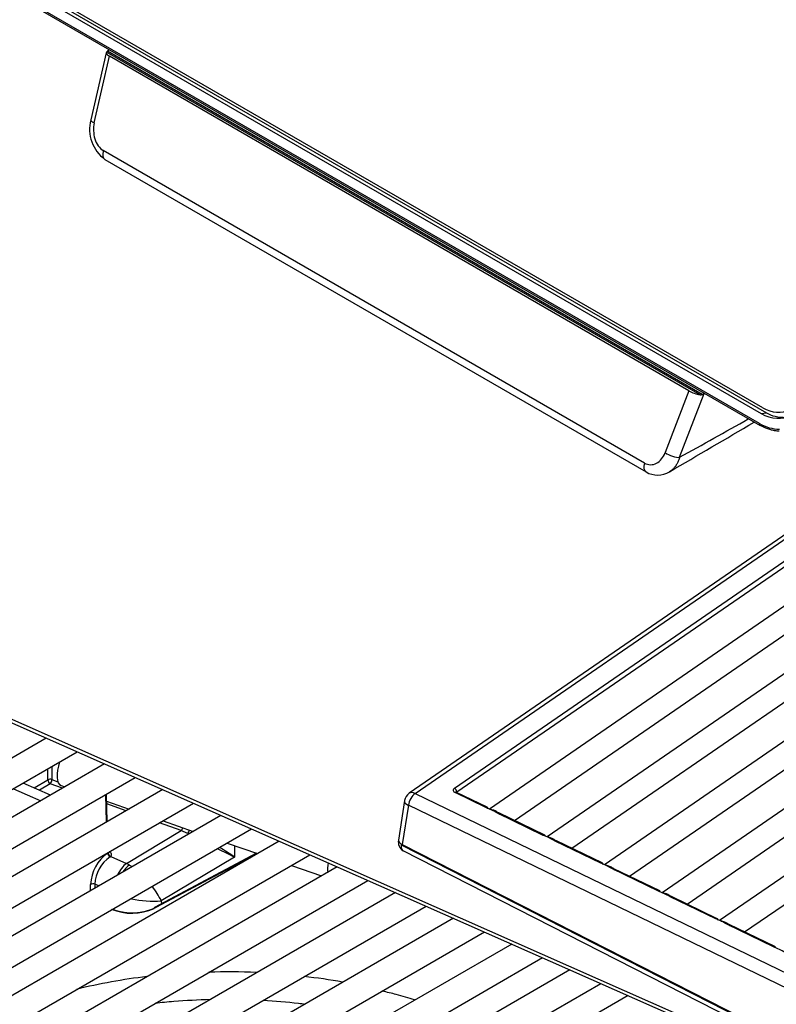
# Model space of a CAD drawing. Header units: millimetres. Extents: x 0 to 592, y 0 to 418.
# Tile 23 of 37: x 446 to 460, y 147 to 165. Entities that reach past the tile are written whole.
import ezdxf

# ---------------------------------------------------------------- set-up
doc = ezdxf.new("R2010")
doc.units = ezdxf.units.MM
doc.layers.add('140.966_BW4NEO_C', color=7, linetype='Continuous')
doc.layers.add('Standard', color=7, linetype='Continuous')

# ---------------------------------------------------------------- blocks, each defined once
blk = doc.blocks.new('SE3')
at = {"layer": '140.966_BW4NEO_C', "color": 7, "linetype": 'Continuous'}
for p, q in [((459.489, 157.643), (422.205, 179.169)), ((422.173, 179.067), (459.458, 157.541)), ((422.272, 179.078), (459.557, 157.551)), ((459.429, 157.356), (422.161, 178.872)), ((422.202, 178.819), (459.443, 157.318)), ((447.419, 164.171), (447.135, 162.935)), ((458.336, 157.885), (447.427, 164.183)), ((458.372, 157.889), (447.445, 164.198)), ((447.2, 162.88), (447.481, 164.105)), ((458.131, 157.956), (447.481, 164.105)), ((457.314, 156.629), (447.366, 162.372)), ((447.397, 162.21), (457.344, 156.466)), ((453.82, 150.654), (464.747, 158.172)), ((453.866, 150.585), (464.793, 158.103)), ((458.131, 157.956), (457.694, 156.821)), ((457.961, 156.735), (458.414, 157.91)), ((465.348, 157.758), (454.465, 150.27)), ((459.458, 157.541), (459.557, 157.551)), ((466.406, 157.246), (455.523, 149.758)), ((462.535, 157.13), (452.987, 150.561)), ((453.1, 150.559), (462.619, 157.108)), ((454.925, 150.062), (464.856, 156.895)), ((467.463, 156.734), (456.58, 149.246)), ((455.982, 149.55), (465.913, 156.383)), ((468.52, 156.222), (457.638, 148.734)), ((457.04, 149.038), (466.97, 155.871)), ((458.097, 148.526), (468.028, 155.359)), ((445, 152.223), (463.106, 144.212)), ((445.026, 152.145), (463.154, 144.13)), ((446.319, 151.573), (430.075, 142.195)), ((430.325, 141.762), (446.885, 151.323)), ((447.388, 151.101), (431.019, 141.65)), ((446.347, 150.809), (446.346, 151.012)), ((446.42, 151.055), (446.421, 150.814)), ((431.269, 141.217), (447.955, 150.85)), ((446.396, 150.528), (445.892, 150.75)), ((446.097, 150.659), (446.347, 150.809)), ((446.39, 150.737), (446.191, 150.618)), ((446.617, 150.656), (446.39, 150.737)), ((446.421, 150.814), (446.532, 150.774)), ((448.458, 150.628), (431.963, 141.105)), ((445.713, 150.646), (446.216, 150.424)), ((446.591, 150.705), (446.661, 150.681)), ((447.44, 150.041), (447.423, 150.544)), ((453.1, 150.559), (467.972, 143.36)), ((454.397, 150.299), (453.832, 150.573)), ((454.423, 150.304), (453.859, 150.578)), ((453.866, 150.585), (453.867, 150.574)), ((432.213, 140.672), (449.024, 150.377)), ((447.428, 150.034), (447.411, 150.537)), ((447.428, 150.414), (447.84, 150.271)), ((447.784, 150.239), (447.429, 150.366)), ((452.903, 150.427), (452.791, 149.702)), ((452.974, 150.34), (452.863, 149.623)), ((467.966, 143.083), (452.974, 150.34)), ((455.455, 149.788), (454.613, 150.195)), ((455.481, 149.793), (454.639, 150.2)), ((461.689, 150.282), (458.695, 148.222)), ((449.527, 150.155), (432.907, 140.56)), ((448.8, 149.876), (448.402, 150.018)), ((448.465, 150.055), (449.02, 149.862)), ((433.157, 140.126), (450.093, 149.905)), ((447.793, 149.274), (448.8, 149.876)), ((448.917, 149.825), (448.8, 149.876)), ((450.597, 149.682), (433.851, 140.014)), ((449.645, 149.645), (450.199, 149.453)), ((456.512, 149.276), (455.671, 149.683)), ((456.538, 149.281), (455.697, 149.688)), ((447.448, 149.464), (447.448, 149.467)), ((450.185, 149.458), (448.309, 148.462)), ((450.199, 149.453), (448.329, 148.46)), ((449.776, 149.6), (449.778, 149.389)), ((452.843, 149.611), (465.597, 143.116)), ((452.863, 149.623), (468.705, 141.547)), ((452.871, 149.508), (465.607, 143.022)), ((434.101, 139.581), (451.163, 149.432)), ((447.504, 149.401), (447.793, 149.274)), ((449.778, 149.389), (448.433, 148.585)), ((459.155, 148.014), (461.223, 149.437)), ((451.666, 149.209), (434.796, 139.469)), ((450.824, 149.236), (451.379, 149.044)), ((457.57, 148.764), (456.728, 149.171)), ((457.596, 148.769), (456.754, 149.176)), ((435.046, 139.036), (452.232, 148.959)), ((452.735, 148.737), (435.74, 138.924)), ((447.134, 148.773), (447.133, 148.887)), ((447.211, 148.891), (447.212, 148.818)), ((447.283, 148.859), (447.211, 148.891)), ((448.433, 148.585), (448.434, 148.528)), ((458.627, 148.252), (457.786, 148.659)), ((458.653, 148.257), (457.812, 148.664)), ((435.99, 138.491), (453.302, 148.486)), ((447.568, 148.416), (447.568, 148.446)), ((453.805, 148.264), (436.684, 138.379)), ((436.934, 137.946), (454.371, 148.013)), ((459.685, 147.74), (458.843, 148.147)), ((459.711, 147.745), (458.869, 148.152)), ((454.874, 147.791), (437.628, 137.834)), ((437.878, 137.401), (455.441, 147.541)), ((455.944, 147.318), (438.572, 137.289)), ((438.822, 136.856), (456.51, 147.068)), ((457.013, 146.845), (439.517, 136.744))]:
    blk.add_line(p, q, dxfattribs=at)
for centre, radius, start, end in [((447.361, 164.276), 0.115, 305.5308, 317.1537), ((447.802, 162.766), 0.688, 165.7361, 233.9174), ((458.347, 157.952), 0.0679, 260.8833, 292.3552), ((329.723, 387.767), 264.236, 299.03317, 299.34651), ((186.503, 622.185), 538.96, 300.22021, 300.41161), ((457.556, 156.833), 0.424, 240.0668, 300.9933), ((453.1, 150.396), 0.2, 124.5303, 171.2103), ((453.848, 148.889), 1.514, 59.6249, 68.7129), ((454.368, 149.864), 0.42, 47.5774, 72.1773), ((452.988, 149.672), 0.2, 171.2103, 236.5172), ((454.905, 148.377), 1.514, 59.6249, 68.7129), ((455.426, 149.352), 0.42, 55.1563, 72.1773), ((447.877, 148.854), 0.746, 125.1654, 177.4784), ((447.415, 149.511), 0.0574, 305.229, 311.6907), ((460.502, 171.636), 24.696, 243.4672, 244.2634), ((441.453, 136.823), 15.074, 56.4759, 57.6906), ((447.855, 148.86), 0.645, 124.2502, 177.2714), ((447.453, 149.457), 0.0756, 301.6109, 312.198), ((455.963, 147.865), 1.514, 59.6249, 68.7129), ((446.918, 147.824), 1.695, 54.9785, 56.8911), ((456.483, 148.84), 0.42, 47.5774, 72.1773), ((446.918, 147.824), 1.695, 26.6686, 37.1784), ((457.02, 147.353), 1.514, 59.6249, 68.7129), ((448.28, 150.302), 1.724, 256.6838, 275.0724), ((457.541, 148.328), 0.42, 47.5774, 72.1773), ((447.895, 149.344), 0.987, 247.165, 294.2222), ((447.896, 149.415), 1.049, 251.206, 294.4237), ((458.078, 146.841), 1.514, 59.6249, 68.7129), ((458.598, 147.817), 0.42, 47.5774, 72.1773), ((459.135, 146.329), 1.514, 59.6249, 68.7129), ((449.446, 136.4), 10.868, 96.7493, 103.7054), ((449.691, 137.186), 10.094, 87.2236, 92.1961), ((450.25, 138.936), 8.295, 79.4741, 84.4157)]:
    blk.add_arc(centre, radius, start, end, dxfattribs=at)
for centre, major_axis, ratio, start_param, end_param in [((447.61, 164.111), (0.191, -0.062), 0.283738, 2.921276, 4.066456), ((447.617, 164.142), (-0.207, -0.035), 0.6248, 5.350414, 5.58355), ((447.497, 162.383), (0.1, 0.173), 0.57735, 1.953023, 3.141593), ((459.739, 158.463), (-0.086, 1.009), 0.757575, 2.6562, 4.155822), ((459.739, 158.463), (-0.076, 0.897), 0.757575, 2.6562, 4.155822), ((458.26, 157.962), (-0.191, 0.062), 0.284958, 0.927826, 2.07301), ((458.271, 157.991), (0.216, 0.032), 0.575764, -1.16636, -0.933221), ((460.477, 158.51), (-1.05, -0.849), 0.573278, 0.217037, 0.629794), ((457.824, 156.832), (0.187, -0.072), 0.352679, 4.085056, 5.663777), ((457.444, 156.64), (0.1, 0.173), 0.57735, 1.953023, 3.147782), ((446.722, 151.083), (0.131, 0.378), 0.420527, 1.572788, 3.141593), ((446.389, 150.785), (-0.06, -0.0002), 0.559141, 4.155039, 5.495917), ((446.389, 150.785), (0.0308, -0.0515), 0.567362, 3.935716, 5.48663), ((446.389, 150.785), (-0.0202, -0.0565), 0.431655, 0.711113, 2.246908), ((453.1, 150.396), (0.087, 0.18), 0.524602, 0.745256, 2.124066), ((453.1, 150.396), (0.113, -0.165), 0.625473, 2.308583, 3.141597), ((453.878, 150.616), (0.0802, -0.0025), 0.668475, 2.401415, 4.127052), ((453.82, 150.605), (-0.034, 0.0494), 0.625473, 3.914286, 5.450176), ((453.832, 150.524), (-0.0261, -0.054), 0.524602, 3.141593, 3.886849), ((453.1, 150.396), (0.198, -0.031), 0.456455, 3.141593, 4.092757), ((454.397, 150.25), (-0.0261, -0.054), 0.524602, 2.348637, 3.886849), ((454.613, 150.146), (-0.0261, -0.054), 0.524602, 3.141593, 3.886849), ((448.8, 149.925), (-0.0202, -0.0565), 0.431655, 0.711113, 1.792583), ((448.925, 149.868), (-0.029, -0.0525), 0.313004, 0.816356, 2.070841), ((452.988, 149.672), (0.198, -0.031), 0.456455, 3.141593, 4.012421), ((455.455, 149.739), (-0.0261, -0.054), 0.524602, 2.348637, 3.886849), ((455.671, 149.634), (-0.0261, -0.054), 0.524602, 3.141593, 3.886849), ((447.49, 149.44), (0.0326, -0.0504), 0.542951, 3.916163, 5.461554), ((447.503, 149.45), (0.0401, -0.0446), 0.670953, 3.81544, 5.365848), ((447.438, 149.436), (-0.0807, 0.0051), 0.672707, 2.555991, 4.311303), ((452.861, 149.602), (0.0114, -0.0207), 0.68164, 3.099196, 3.922232), ((452.678, 147.669), (-0.18, -1.955), 0.081112, 3.109386, 3.189556), ((447.797, 148.934), (0.169, 0.384), 0.495475, 0.744748, 1.469567), ((447.795, 148.737), (-0.359, 0.555), 0.600364, -0.921549, -0.816766), ((451.694, 149.358), (-0.131, -0.378), 0.420527, 5.055356, 5.570683), ((456.512, 149.227), (-0.0261, -0.054), 0.524602, 2.348637, 3.886849), ((447.817, 148.924), (0.202, 0.368), 0.433458, 0.798852, 1.284594), ((456.728, 149.122), (-0.0261, -0.054), 0.524602, 3.141593, 3.886849), ((447.175, 148.863), (0.06, 0.0006), 0.563442, 0.913357, 2.350773), ((457.57, 148.715), (-0.0261, -0.054), 0.524602, 2.348637, 3.886849), ((457.786, 148.61), (-0.0261, -0.054), 0.524602, 3.141593, 3.886849), ((448.328, 148.427), (0.0188, -0.0353), 0.600815, 3.141593, 3.930417), ((448.328, 148.427), (0.0188, -0.0353), 0.600815, 2.377059, 3.141593), ((458.627, 148.203), (-0.0261, -0.054), 0.524602, 2.348637, 3.886849), ((458.843, 148.098), (-0.0261, -0.054), 0.524602, 3.141593, 3.886849), ((459.685, 147.691), (-0.0261, -0.054), 0.524602, 2.348637, 3.886849)]:
    blk.add_ellipse(centre, major_axis=major_axis, ratio=ratio, start_param=start_param, end_param=end_param, dxfattribs=at)
for points, knots in [([(447.135, 162.935), (447.135, 162.933), (447.135, 162.932), (447.137, 162.922), (447.143, 162.914), (447.165, 162.897), (447.181, 162.888), (447.2, 162.88)], [0.4308138, 0.4308138, 0.4308138, 0.4308138, 0.5, 0.5, 0.75, 0.75, 1, 1, 1, 1]), ([(459.429, 157.356), (459.426, 157.347), (459.426, 157.337), (459.431, 157.324), (459.437, 157.321), (459.443, 157.321)], [0, 0, 0, 0, 0.5, 0.5, 1, 1, 1, 1]), ([(459.792, 157.215), (459.789, 157.215), (459.765, 157.216), (459.718, 157.221), (459.651, 157.235), (459.582, 157.255), (459.512, 157.283), (459.466, 157.308), (459.443, 157.321)], [0.7384843, 0.7384843, 0.7384843, 0.7384843, 0.7445398, 0.7919614, 0.8412174, 0.8923087, 0.945236, 1, 1, 1, 1]), ([(457.961, 156.735), (457.958, 156.725), (457.952, 156.705), (457.941, 156.676), (457.929, 156.648), (457.915, 156.62), (457.899, 156.594), (457.877, 156.561), (457.846, 156.524), (457.809, 156.493), (457.785, 156.476), (457.775, 156.47)], [0, 0, 0, 0, 0.0396672, 0.0802322, 0.1216581, 0.1639003, 0.2069066, 0.2506173, 0.3332818, 0.4163869, 0.4730314, 0.4730314, 0.4730314, 0.4730314]), ([(454.489, 150.262), (454.493, 150.262), (454.508, 150.262), (454.535, 150.256), (454.572, 150.242), (454.598, 150.226), (454.613, 150.215)], [0.3650089, 0.3650089, 0.3650089, 0.3650089, 0.3883736, 0.4499964, 0.5062647, 0.579332, 0.579332, 0.579332, 0.579332]), ([(455.554, 149.75), (455.556, 149.75), (455.568, 149.749), (455.592, 149.744), (455.631, 149.729), (455.659, 149.712), (455.675, 149.7)], [0.379679, 0.379679, 0.379679, 0.379679, 0.3883736, 0.4499964, 0.5062647, 0.5883044, 0.5883044, 0.5883044, 0.5883044]), ([(452.843, 149.611), (452.843, 149.605), (452.839, 149.558), (452.856, 149.518), (452.882, 149.502), (452.884, 149.501)], [0, 0, 0, 0, 0.0664448, 0.5330937, 0.5746726, 0.5746726, 0.5746726, 0.5746726]), ([(456.604, 149.239), (456.608, 149.239), (456.623, 149.238), (456.65, 149.232), (456.693, 149.215), (456.726, 149.194), (456.747, 149.177)], [0.3650089, 0.3650089, 0.3650089, 0.3650089, 0.3883736, 0.4499964, 0.5062647, 0.6114753, 0.6114753, 0.6114753, 0.6114753]), ([(457.669, 148.726), (457.671, 148.726), (457.683, 148.725), (457.707, 148.72), (457.754, 148.702), (457.792, 148.676), (457.816, 148.655)], [0.379679, 0.379679, 0.379679, 0.379679, 0.3883736, 0.4499964, 0.5062647, 0.632305, 0.632305, 0.632305, 0.632305]), ([(458.727, 148.214), (458.728, 148.214), (458.741, 148.213), (458.765, 148.209), (458.802, 148.194), (458.828, 148.178), (458.843, 148.168)], [0.379679, 0.379679, 0.379679, 0.379679, 0.3883736, 0.4499964, 0.5062647, 0.579332, 0.579332, 0.579332, 0.579332]), ([(453.089, 146.763), (452.976, 146.799), (452.778, 146.859), (452.582, 146.906), (452.489, 146.927)], [0.9695178, 0.9695178, 0.9695178, 0.9695178, 0.98458016, 0.99605673, 0.99605673, 0.99605673, 0.99605673]), ([(448.319, 146.707), (448.434, 146.72), (448.77, 146.752), (449.11, 146.77), (449.334, 146.776)], [0.43711611, 0.43711611, 0.43711611, 0.43711611, 0.44750756, 0.46748394, 0.46748394, 0.46748394, 0.46748394]), ([(450.306, 146.759), (450.524, 146.747), (450.781, 146.725), (451.035, 146.694), (451.074, 146.689)], [0.49637103, 0.49637103, 0.49637103, 0.49637103, 0.5158788, 0.51945729, 0.51945729, 0.51945729, 0.51945729])]:
    blk.add_open_spline(points, degree=3, knots=knots, dxfattribs=at)
for points in [[(447.2, 162.88), (447.179, 162.785), (447.185, 162.576), (447.295, 162.413), (447.366, 162.372)], [(459.429, 157.356), (459.545, 157.289), (459.67, 157.254), (459.794, 157.253)], [(457.314, 156.629), (457.385, 156.588), (457.547, 156.593), (457.66, 156.734), (457.694, 156.821)]]:
    blk.add_open_spline(points, degree=3, dxfattribs=at)

msp = doc.modelspace()

# ---------------------------------------------------------------- block references
at = {"layer": 'Standard'}
msp.add_blockref('SE3', (0, 0), dxfattribs=at)

doc.saveas('drawing.dxf')
